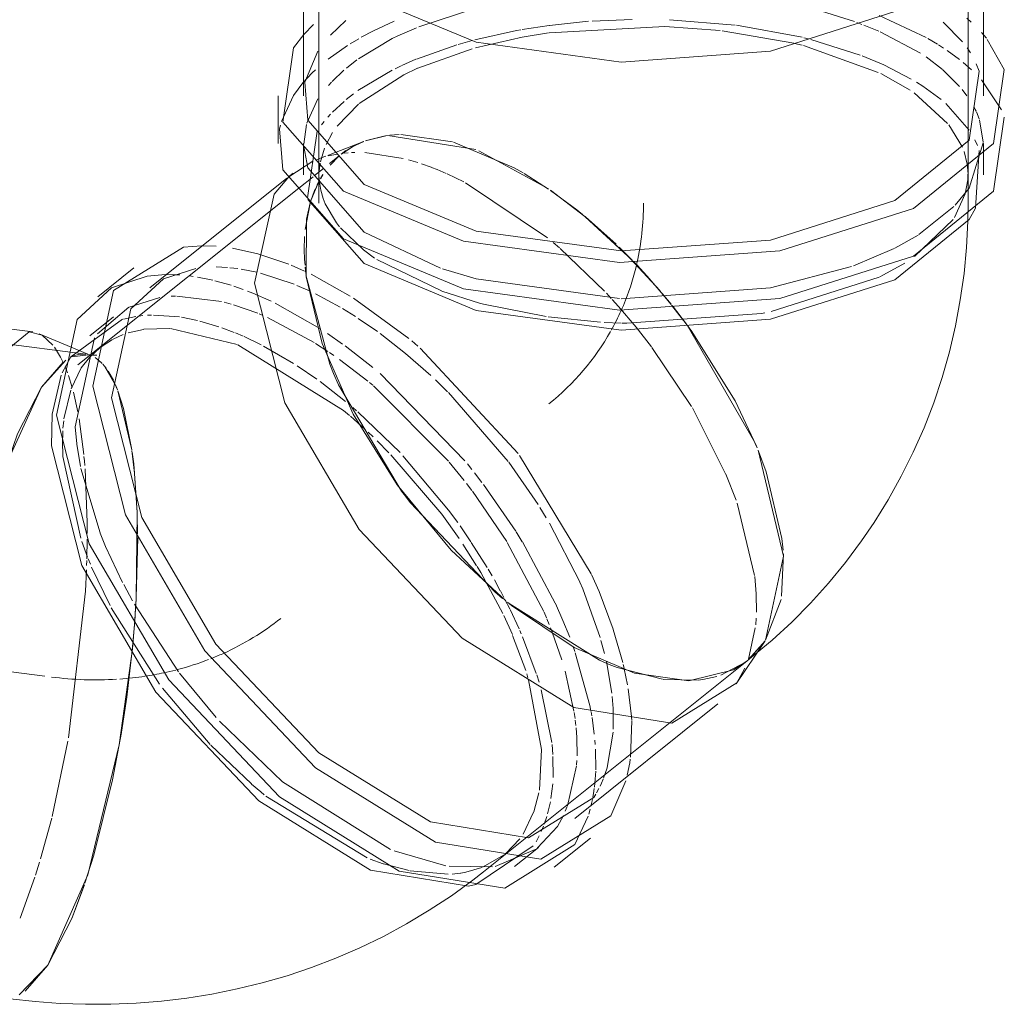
# Model space of a CAD drawing. Header units: millimetres. Extents: x -121 to 34184, y -147 to 33428.
# Tile 111 of 256: x 10980 to 11147, y 25905 to 26072. Entities that reach past the tile are written whole.
import ezdxf

# ---------------------------------------------------------------- set-up
doc = ezdxf.new("R2010")
doc.units = ezdxf.units.MM
doc.linetypes.add('ADSK_Осевая', pattern=[700, 500, -100, 0, -100])
doc.layers.add('P-PIPE-____-CNTR', color=3, linetype='ADSK_Осевая', lineweight=20)
doc.layers.add('P-PIPE-____-OTLN', color=3, linetype='Continuous', lineweight=20)

# ---------------------------------------------------------------- blocks, each defined once
blk = doc.blocks.new('ADSK_ППР_Отвод канализационный_Составной - Отвод раструбный-V18-_3D_ копия 1')
at = {"layer": 'P-PIPE-____-OTLN', "color": 22}
for p, q in [((9007.94, 26099.67), (9007.94, 26040.82)), ((9117.94, 26040.82), (9117.94, 26099.67)), ((9005.34, 26091.04), (9005.34, 26059.04)), ((9120.54, 26059.04), (9120.54, 26091.04)), ((9003.63, 26067.15), (9005.39, 26069.4)), ((9119.82, 26063.19), (9118.12, 26051.48)), ((9001.04, 26059.04), (9001.04, 26050.95)), ((9124.06, 26055.41), (9122.24, 26042.83)), ((9005.34, 26050.95), (9005.34, 26045.61)), ((9120.54, 26045.61), (9120.54, 26050.95)), ((9002.51, 26045.07), (8979.28, 26026.48)), ((9002.51, 26045.07), (8979.28, 26026.48)), ((9000.33, 26042.33), (9002.85, 26045.3)), ((9000.33, 26042.33), (9002.85, 26045.3)), ((9004.55, 26043.37), (8967.1, 26013.4)), ((9119.2, 26039.96), (9118.12, 26038.06)), ((8976.6, 26029.84), (8970.46, 26024.93)), ((8976.6, 26029.84), (8970.46, 26024.93)), ((8976.06, 26022.91), (8981.6, 26028)), ((8976.06, 26022.91), (8981.6, 26028)), ((8967, 26021.09), (8972.82, 26026.49)), ((8967, 26021.09), (8972.82, 26026.49)), ((8959.46, 26018.99), (8924.97, 26023.39)), ((8973.15, 26021.57), (8969.11, 26018.33)), ((8973.15, 26021.57), (8969.11, 26018.33)), ((8965.98, 26016.4), (8960.51, 26018.7)), ((8960.94, 26009.64), (8965.03, 26014.21)), ((8956.88, 26001.72), (8960.94, 26009.63)), ((9039.59, 25973.42), (9030.33, 25982.04)), ((9037.77, 25974.94), (9039.06, 25973.85)), ((9037.77, 25974.94), (9039.06, 25973.85)), ((9078.65, 25959.36), (9083.42, 25966.47)), ((9078.65, 25959.36), (9083.42, 25966.47)), ((9035.84, 25927.52), (9080.45, 25963.23)), ((9080.45, 25963.23), (9078.18, 25961.74)), ((9078.18, 25961.74), (9080.43, 25963.21)), ((9080.45, 25963.23), (9081.25, 25963.87)), ((9051.27, 25936.54), (9075.54, 25955.96)), ((9051.27, 25936.54), (9075.54, 25955.96)), ((9059.94, 25942.92), (9057.42, 25937.02)), ((9059.94, 25942.92), (9057.42, 25937.02)), ((9047.82, 25928.27), (9053.96, 25933.18)), ((9047.82, 25928.27), (9053.96, 25933.18)), ((9041.09, 25928.39), (9045.14, 25931.63)), ((9041.09, 25928.39), (9045.14, 25931.63))]:
    blk.add_line(p, q, dxfattribs=at)
at = {"layer": 'P-PIPE-____-OTLN', "color": 10}
for p, q in [((9024.86, 26070.72), (9034.72, 26073.92)), ((9009.9, 26069.32), (9012.52, 26071.79)), ((9017.2, 26070.04), (9020.67, 26071.65)), ((9046.98, 26070.95), (9053.63, 26071.64)), ((9054.26, 26071.68), (9061, 26071.97)), ((9067.32, 26071.91), (9078.44, 26071.01)), ((9099.1, 26071.44), (9099.93, 26071.13)), ((9102.85, 26072.61), (9110.8, 26068.92)), ((9113.68, 26071.52), (9116.96, 26068.19)), ((9117.73, 26072.18), (9118.45, 26071.52)), ((9015.1, 26068.93), (9017.2, 26070.04)), ((9021.31, 26069.17), (9024.45, 26070.55)), ((9042.35, 26070.24), (9046.96, 26070.95)), ((9076.27, 26070.02), (9088.39, 26067.93)), ((9078.7, 26070.98), (9089.81, 26068.94)), ((9100.26, 26071), (9102.8, 26069.95)), ((9103.02, 26069.85), (9109.86, 26066.24)), ((9013.25, 26067.85), (9014.69, 26068.7)), ((9031.55, 26067.72), (9033.88, 26068.38)), ((9088.52, 26067.9), (9089.8, 26067.59)), ((9090.12, 26068.86), (9090.91, 26068.67)), ((9091.3, 26068.56), (9099.67, 26065.93)), ((9111.09, 26068.75), (9112.72, 26067.79)), ((9009.5, 26065.25), (9012.79, 26067.56)), ((9024.49, 26065.25), (9031.28, 26067.64)), ((9024.68, 26063.7), (9033.91, 26066.97)), ((9090.02, 26067.53), (9102.72, 26062.97)), ((9112.91, 26067.67), (9113.78, 26067.11)), ((9114.4, 26066.7), (9116.47, 26065.18)), ((9117.76, 26067.13), (9118.32, 26066.29)), ((9012.59, 26063.7), (9014.37, 26065.09)), ((9022, 26064.16), (9024.38, 26065.21)), ((9099.99, 26065.8), (9103.63, 26064.28)), ((9110.8, 26065.62), (9113.61, 26063.45)), ((9117.09, 26064.67), (9118.52, 26063.42)), ((9006.81, 26062.89), (9007.35, 26063.42)), ((9010.19, 26061.46), (9012.18, 26063.35)), ((9014.52, 26059.89), (9020.37, 26063.38)), ((9020.83, 26063.61), (9021.86, 26064.1)), ((9103.66, 26064.26), (9108.3, 26061.86)), ((9113.65, 26063.42), (9116.49, 26060.59)), ((9005.24, 26061.22), (9006.02, 26062.09)), ((9009.57, 26060.79), (9010.06, 26061.33)), ((9103.12, 26062.78), (9108.11, 26059.98)), ((9108.82, 26059.5), (9114.46, 26054.35)), ((9116.92, 26060.08), (9117.73, 26059.01)), ((9010.22, 26056.23), (9012.19, 26058.08)), ((9012.57, 26058.41), (9013.79, 26059.37)), ((9011.01, 26053.86), (9014.64, 26057.6)), ((9114.13, 26057.7), (9118.12, 26053.18)), ((9008.4, 26054.1), (9008.83, 26054.66)), ((9009.43, 26055.37), (9009.9, 26055.89)), ((9009.17, 26050.79), (9010.24, 26052.82)), ((9114.68, 26054.08), (9116.97, 26050.31)), ((9015.53, 26051.29), (9010.84, 26049.47)), ((9015.53, 26051.29), (9010.84, 26049.47)), ((9015.53, 26051.29), (9013.36, 26050.24)), ((9015.53, 26051.29), (9013.36, 26050.24)), ((9019.52, 26052.29), (9015.82, 26051.4)), ((9015.82, 26051.4), (9019.52, 26052.29)), ((9019.18, 26052.25), (9015.98, 26051.46)), ((9019.18, 26052.25), (9015.98, 26051.46)), ((9034.52, 26049.89), (9019.63, 26052.31)), ((9034.52, 26049.89), (9019.63, 26052.31)), ((9021.53, 26052.46), (9019.94, 26052.35)), ((9019.94, 26052.35), (9021.53, 26052.46)), ((9030.58, 26051.22), (9021.81, 26052.47)), ((9021.81, 26052.47), (9030.58, 26051.22)), ((9008.21, 26047.85), (9008.91, 26050.16)), ((9010.82, 26049.46), (9009.43, 26048.92)), ((9010.82, 26049.46), (9009.43, 26048.92)), ((9013.05, 26050.05), (9011.72, 26049.11)), ((9013.05, 26050.05), (9011.72, 26049.11)), ((9012.52, 26049.75), (9011.72, 26049.11)), ((9046.83, 26043.23), (9035.05, 26049.67)), ((9046.83, 26043.23), (9035.05, 26049.67)), ((9117.25, 26049.58), (9117.79, 26047.41)), ((9009.12, 26048.8), (9008.31, 26048.49)), ((9009.12, 26048.8), (9008.31, 26048.49)), ((9009.51, 26048.82), (9011.1, 26049.15)), ((9009.51, 26048.82), (9011.1, 26049.15)), ((9011.37, 26048.83), (9009.75, 26047.53)), ((9009.82, 26047.27), (9011.38, 26048.82)), ((9011.38, 26048.83), (9009.83, 26047.28)), ((9011.38, 26048.83), (9009.83, 26047.28)), ((9011.39, 26048.83), (9009.84, 26047.29)), ((9012.19, 26049.3), (9012.9, 26049.36)), ((9012.19, 26049.3), (9012.9, 26049.36)), ((9013.44, 26049.4), (9014.04, 26049.42)), ((9013.44, 26049.4), (9014.04, 26049.42)), ((9015.69, 26049.41), (9022.2, 26048.42)), ((9015.69, 26049.41), (9022.2, 26048.42)), ((9023.12, 26048.17), (9024.67, 26047.71)), ((9023.12, 26048.17), (9024.67, 26047.71)), ((9008, 26046.26), (9008.16, 26047.58)), ((9025.33, 26047.49), (9026.94, 26046.91)), ((9025.33, 26047.49), (9026.94, 26046.91)), ((9117.81, 26047.22), (9117.9, 26046.08)), ((9007.95, 26044.54), (9007.66, 26043.97)), ((9007.95, 26044.54), (9007.66, 26043.97)), ((9008.02, 26044.4), (9007.97, 26045.16)), ((9008.61, 26045.65), (9008.18, 26044.95)), ((9008.61, 26045.65), (9008.18, 26044.95)), ((9008.62, 26045.67), (9008.23, 26045.03)), ((9008.24, 26045.05), (9008.62, 26045.67)), ((9029.69, 26045.77), (9032.51, 26044.42)), ((9029.69, 26045.77), (9032.51, 26044.42)), ((9046.86, 26043.21), (9042.74, 26045.83)), ((9042.74, 26045.83), (9046.86, 26043.21)), ((9117.87, 26044.78), (9117.43, 26042.42)), ((9007.27, 26043.12), (9006.47, 26040.9)), ((9007.27, 26043.12), (9006.47, 26040.9)), ((9007.79, 26044.22), (9006.63, 26041.4)), ((9006.64, 26041.42), (9007.81, 26044.26)), ((9008.24, 26043.01), (9008.02, 26044.36)), ((9032.76, 26044.29), (9046.67, 26034.97)), ((9032.76, 26044.29), (9046.67, 26034.97)), ((9053, 26038.57), (9047.16, 26043)), ((9053, 26038.57), (9047.16, 26043)), ((9117.43, 26042.42), (9115.63, 26038.4)), ((9010.91, 26037.51), (9009, 26040.69)), ((9053.05, 26038.54), (9061, 26031.17)), ((9061.02, 26031.14), (9053.05, 26038.53)), ((9058.31, 26033.85), (9053.11, 26038.48)), ((9058.31, 26033.85), (9053.11, 26038.48)), ((9115.39, 26038.07), (9108.84, 26031.77)), ((9011.44, 26036.83), (9010.93, 26037.49)), ((9015.47, 26032.91), (9011.61, 26036.63)), ((8988.03, 26033.6), (8990.51, 26033.52)), ((8988.03, 26033.6), (8990.51, 26033.52)), ((8993.28, 26033.19), (8997.57, 26032.26)), ((8993.28, 26033.19), (8997.57, 26032.26)), ((9017.36, 26031.52), (9015.47, 26032.91)), ((9047.63, 26034.16), (9048.69, 26033.25)), ((9047.63, 26034.16), (9048.69, 26033.25)), ((9048.84, 26033.13), (9056.33, 26025.89)), ((9048.84, 26033.13), (9056.33, 26025.89)), ((9060.61, 26031.57), (9058.81, 26033.36)), ((9060.61, 26031.57), (9058.81, 26033.36)), ((8997.58, 26032.26), (9002.86, 26030.47)), ((8997.58, 26032.26), (9002.86, 26030.47)), ((9028.69, 26025.94), (9017.77, 26031.25)), ((9065.69, 26026.01), (9060.7, 26031.47)), ((9065.69, 26026.01), (9060.7, 26031.47)), ((8981.6, 26028), (8987.1, 26029.77)), ((8981.6, 26028), (8987.1, 26029.77)), ((8990.52, 26030.01), (8992.46, 26029.92)), ((8990.52, 26030.01), (8992.46, 26029.92)), ((8992.85, 26029.89), (8994.22, 26029.73)), ((8992.85, 26029.89), (8994.22, 26029.73)), ((8994.77, 26029.65), (8997.4, 26029.12)), ((8994.77, 26029.65), (8997.4, 26029.12)), ((9003.23, 26030.32), (9005.5, 26029.32)), ((9003.23, 26030.32), (9005.5, 26029.32)), ((9061.16, 26031), (9061.84, 26030.29)), ((9061.84, 26030.29), (9063.49, 26028.5)), ((9107.21, 26030.68), (9103.58, 26028.65)), ((8981.93, 26028.71), (8983.27, 26028.7)), ((8981.93, 26028.71), (8983.27, 26028.7)), ((8983.27, 26028.7), (8984.35, 26028.65)), ((8983.27, 26028.7), (8984.35, 26028.65)), ((8986.04, 26028.48), (8986.62, 26028.4)), ((8986.04, 26028.48), (8986.62, 26028.4)), ((8987.39, 26028.29), (8989.96, 26027.76)), ((8987.39, 26028.29), (8989.96, 26027.76)), ((8998.02, 26028.97), (9003.72, 26027.07)), ((8998.02, 26028.97), (9003.72, 26027.07)), ((9006.64, 26028.77), (9013.22, 26025.08)), ((9006.64, 26028.77), (9013.22, 26025.08)), ((9066.27, 26025.3), (9063.52, 26028.48)), ((9063.55, 26028.43), (9066.32, 26025.25)), ((9102.88, 26028.3), (9084.55, 26022.46)), ((8990.28, 26027.68), (8993.05, 26026.9)), ((8990.28, 26027.68), (8993.05, 26026.9)), ((8993.5, 26026.75), (8995.08, 26026.2)), ((8993.5, 26026.75), (8995.08, 26026.2)), ((9004.2, 26026.88), (9006.43, 26025.89)), ((9004.2, 26026.88), (9006.43, 26025.89)), ((8975.77, 26023.2), (8980.97, 26024.86)), ((8975.77, 26023.2), (8980.97, 26024.86)), ((8982.89, 26025.05), (8983.63, 26025.07)), ((8982.89, 26025.05), (8983.63, 26025.07)), ((8983.89, 26025.08), (8991.45, 26024.14)), ((8983.89, 26025.08), (8991.45, 26024.14)), ((9007.36, 26025.44), (9011.51, 26023.21)), ((9007.36, 26025.44), (9011.51, 26023.21)), ((9013.79, 26024.72), (9023.18, 26017.88)), ((9013.79, 26024.72), (9023.18, 26017.88)), ((9035.15, 26023.88), (9028.77, 26025.91)), ((9056.65, 26025.55), (9057.45, 26024.68)), ((9056.65, 26025.55), (9057.45, 26024.68)), ((9057.64, 26024.47), (9058.7, 26023.3)), ((9057.64, 26024.47), (9058.7, 26023.3)), ((9067.61, 26023.68), (9066.09, 26025.53)), ((9067.61, 26023.68), (9066.09, 26025.53)), ((9067.59, 26023.7), (9066.27, 26025.3)), ((9066.32, 26025.25), (9067.62, 26023.67)), ((8970.41, 26018.65), (8975.73, 26023.18)), ((8970.41, 26018.65), (8975.73, 26023.18)), ((8991.86, 26024.04), (8993.06, 26023.72)), ((8991.86, 26024.04), (8993.06, 26023.72)), ((8993.49, 26023.59), (8997.59, 26022.16)), ((8993.49, 26023.59), (8997.59, 26022.16)), ((9000.53, 26023.86), (9008.08, 26019.58)), ((9000.53, 26023.86), (9008.08, 26019.58)), ((9011.92, 26022.96), (9014.13, 26021.6)), ((9011.92, 26022.96), (9014.13, 26021.6)), ((9046.46, 26021.61), (9035.85, 26023.7)), ((9058.7, 26023.3), (9061.67, 26019.79)), ((9058.7, 26023.3), (9061.67, 26019.79)), ((9069.73, 26020.95), (9067.7, 26023.56)), ((9069.73, 26020.95), (9067.7, 26023.56)), ((9070.21, 26020.32), (9067.79, 26023.45)), ((9067.82, 26023.41), (9070.21, 26020.31)), ((8965.88, 26014.76), (8974.67, 26021.14)), ((8965.88, 26014.76), (8974.67, 26021.14)), ((8974.8, 26021.18), (8976.92, 26021.62)), ((8974.8, 26021.18), (8976.92, 26021.62)), ((8977.46, 26021.7), (8978.11, 26021.77)), ((8977.46, 26021.7), (8978.11, 26021.77)), ((8978.87, 26021.82), (8979.56, 26021.85)), ((8978.87, 26021.82), (8979.56, 26021.85)), ((8979.89, 26021.86), (8984.29, 26021.55)), ((8979.89, 26021.86), (8984.29, 26021.55)), ((8984.66, 26021.49), (8987.34, 26020.95)), ((8984.66, 26021.49), (8987.34, 26020.95)), ((8997.84, 26022.06), (8998.44, 26021.81)), ((8997.84, 26022.06), (8998.44, 26021.81)), ((8999.25, 26021.45), (9007.15, 26017.19)), ((8999.25, 26021.45), (9007.15, 26017.19)), ((9014.61, 26021.29), (9017.87, 26019.05)), ((9014.61, 26021.29), (9017.87, 26019.05)), ((9055.67, 26020.66), (9046.8, 26021.57)), ((9082.9, 26022.15), (9060.11, 26020.47)), ((8975.61, 26018.85), (8978.19, 26019.44)), ((8975.61, 26018.85), (8978.19, 26019.44)), ((8978.28, 26019.46), (8982.69, 26019.6)), ((8978.28, 26019.46), (8982.69, 26019.6)), ((8982.78, 26019.6), (8994.07, 26016.87)), ((8982.78, 26019.6), (8994.07, 26016.87)), ((8987.76, 26020.85), (8990.99, 26019.88)), ((8987.76, 26020.85), (8990.99, 26019.88)), ((8991.49, 26019.71), (8993.55, 26018.93)), ((8991.49, 26019.71), (8993.55, 26018.93)), ((9059.13, 26020.49), (9056.27, 26020.62)), ((9061.67, 26019.79), (9064.26, 26016.48)), ((9061.67, 26019.79), (9064.26, 26016.48)), ((9070.34, 26020.14), (9069.78, 26020.89)), ((9070.34, 26020.14), (9069.78, 26020.89)), ((8973.1, 26017.8), (8974.75, 26018.55)), ((8973.1, 26017.8), (8974.75, 26018.55)), ((8993.81, 26018.82), (8995.08, 26018.27)), ((8993.81, 26018.82), (8995.08, 26018.27)), ((8995.25, 26018.2), (8998.17, 26016.8)), ((8995.25, 26018.2), (8998.17, 26016.8)), ((9009.37, 26018.73), (9011.94, 26016.94)), ((9009.37, 26018.73), (9011.94, 26016.94)), ((8963.15, 26016.41), (8964.18, 26014.72)), ((8968.79, 26015.22), (8965.98, 26016.4)), ((8969.08, 26014.66), (8970.89, 26016.34)), ((8969.08, 26014.66), (8970.89, 26016.34)), ((8971.03, 26016.45), (8972.95, 26017.71)), ((8971.03, 26016.45), (8972.95, 26017.71)), ((8998.56, 26016.59), (9003.63, 26013.66)), ((8998.56, 26016.59), (9003.63, 26013.66)), ((9007.36, 26017.06), (9009.45, 26015.7)), ((9007.36, 26017.06), (9009.45, 26015.7)), ((9012.36, 26016.63), (9017.05, 26012.97)), ((9012.36, 26016.63), (9017.05, 26012.97)), ((9023.67, 26017.47), (9024.71, 26016.58)), ((9023.67, 26017.47), (9024.71, 26016.58)), ((9025.07, 26016.27), (9041.69, 25998.41)), ((9025.07, 26016.27), (9041.69, 25998.41)), ((9064.36, 26016.35), (9071.06, 26006.36)), ((9064.36, 26016.35), (9071.06, 26006.36)), ((8964.18, 26014.71), (8964.62, 26013.81)), ((8964.44, 26012.05), (8965.88, 26014.76)), ((8964.44, 26012.05), (8965.88, 26014.76)), ((8966.05, 26014.79), (8968.89, 26015.14)), ((8967.19, 26015.18), (8966.36, 26014.93)), ((8967.65, 26012.89), (8969.08, 26014.66)), ((8967.65, 26012.89), (8969.08, 26014.66)), ((8969.57, 26015.08), (8968.76, 26015.18)), ((8969.61, 26015.07), (8969.57, 26015.08)), ((8971.1, 26013.78), (8970.01, 26014.65)), ((8970.3, 26015.04), (8970.28, 26015.04)), ((9009.75, 26015.5), (9010.45, 26015.02)), ((9009.75, 26015.5), (9010.45, 26015.02)), ((8964.95, 26013.06), (8965.17, 26012.5)), ((8965.97, 26009.38), (8967.65, 26012.89)), ((8965.97, 26009.38), (8967.65, 26012.89)), ((8970.56, 26014.26), (8971.23, 26013.64)), ((8971.33, 26013.53), (8971.88, 26012.85)), ((8973.33, 26010.34), (8971.65, 26013.15)), ((9004.27, 26013.25), (9007.56, 26011)), ((9004.27, 26013.25), (9007.56, 26011)), ((9011.43, 26014.33), (9016.24, 26010.66)), ((9011.43, 26014.33), (9016.24, 26010.66)), ((8962.72, 26005.07), (8964.29, 26011.69)), ((8962.72, 26005.07), (8964.29, 26011.69)), ((8965.17, 26012.5), (8965.34, 26012.05)), ((8965.49, 26011.61), (8966.12, 26009.61)), ((8972.23, 26012.35), (8973.1, 26010.82)), ((9018.29, 26011.93), (9032.68, 25997.16)), ((9018.29, 26011.93), (9032.68, 25997.16)), ((8973.33, 26010.32), (8973.81, 26009.2)), ((8973.83, 26009.16), (8973.45, 26010.06)), ((9008.14, 26010.58), (9012.46, 26007.21)), ((9008.14, 26010.58), (9012.46, 26007.21)), ((9016.5, 26010.44), (9017.08, 26009.96)), ((9016.5, 26010.44), (9017.08, 26009.96)), ((9017.21, 26009.85), (9029.9, 25997.08)), ((9017.21, 26009.85), (9029.9, 25997.08)), ((9027.7, 26010.86), (9029.75, 26008.86)), ((9027.7, 26010.86), (9029.75, 26008.86)), ((8964.73, 26004.27), (8965.88, 26009.12)), ((8964.73, 26004.27), (8965.88, 26009.12)), ((8966.33, 26008.81), (8967.08, 26005.46)), ((8976.21, 25999.27), (8973.88, 26009.02)), ((9029.9, 26008.71), (9039.99, 25997.06)), ((9029.9, 26008.71), (9039.99, 25997.06)), ((9013.68, 26006.17), (9014.29, 26005.64)), ((9013.68, 26006.17), (9014.29, 26005.64)), ((9071.21, 26006.11), (9076.85, 25994.97)), ((9071.21, 26006.11), (9076.85, 25994.97)), ((9013.28, 26004.7), (9015.79, 26002.46)), ((9013.28, 26004.7), (9015.79, 26002.46)), ((9014.51, 26005.46), (9021.68, 25998.54)), ((9014.51, 26005.46), (9021.68, 25998.54)), ((8964.56, 26002.69), (8964.69, 26003.96)), ((8964.56, 26002.69), (8964.69, 26003.96)), ((8967.3, 26004.27), (8968.1, 25998.23)), ((8964.48, 25999.92), (8964.53, 26002.25)), ((8964.48, 25999.92), (8964.53, 26002.25)), ((9016.3, 26001.99), (9017.13, 26001.2)), ((9016.3, 26001.99), (9017.13, 26001.2)), ((8964.52, 25998.51), (8964.48, 25999.92)), ((8964.52, 25998.51), (8964.48, 25999.92)), ((8967.54, 25996.22), (8966.92, 26000)), ((8967.54, 25996.22), (8966.92, 26000)), ((9017.82, 26000.53), (9019.81, 25998.53)), ((9017.82, 26000.53), (9019.81, 25998.53)), ((8964.56, 25997.9), (8964.52, 25998.51)), ((8964.56, 25997.9), (8964.52, 25998.51)), ((8967.57, 25984.05), (8964.56, 25997.9)), ((8967.57, 25984.05), (8964.56, 25997.9)), ((8968.13, 25997.9), (8968.2, 25997.16)), ((8976.71, 25995.08), (8976.26, 25998.93)), ((9041.94, 25998.08), (9054.07, 25978.02)), ((9041.94, 25998.08), (9054.07, 25978.02)), ((8968.2, 25997.16), (8968.26, 25996.37)), ((9030.02, 25996.94), (9032.56, 25993.84)), ((9030.02, 25996.94), (9032.56, 25993.84)), ((9033.11, 25996.63), (9033.86, 25995.7)), ((9033.11, 25996.63), (9033.86, 25995.7)), ((9040.09, 25996.93), (9045.06, 25989.75)), ((9040.09, 25996.93), (9045.06, 25989.75)), ((8970.86, 25984.97), (8967.62, 25995.84)), ((8970.86, 25984.97), (8967.62, 25995.84)), ((8968.31, 25995.8), (8968.67, 25986.68)), ((8977.13, 25988.48), (8976.71, 25995)), ((9034.32, 25995.11), (9035.55, 25993.51)), ((9034.32, 25995.11), (9035.55, 25993.51)), ((9076.89, 25994.88), (9078.61, 25990.49)), ((9076.89, 25994.88), (9078.61, 25990.49)), ((9032.96, 25993.32), (9033.86, 25992.14)), ((9032.96, 25993.32), (9033.86, 25992.14)), ((9035.81, 25993.17), (9041.3, 25985.22)), ((9035.81, 25993.17), (9041.3, 25985.22)), ((9033.95, 25992.02), (9039.75, 25983.47)), ((9033.95, 25992.02), (9039.75, 25983.47)), ((9078.78, 25989.99), (9081.76, 25977.7)), ((9078.78, 25989.99), (9081.76, 25977.7)), ((8976.97, 25973.9), (8977.14, 25988.32)), ((8977.15, 25987.93), (8977.22, 25984.79)), ((9045.37, 25989.26), (9046.44, 25987.52)), ((9045.37, 25989.26), (9046.44, 25987.52)), ((8968.67, 25986.68), (8968.68, 25984.82)), ((9031.85, 25986.13), (9033.69, 25983.44)), ((9031.85, 25986.13), (9033.69, 25983.44)), ((9046.98, 25986.61), (9052.12, 25976.63)), ((9046.98, 25986.61), (9052.12, 25976.63)), ((9041.36, 25985.13), (9042.39, 25983.45)), ((9041.36, 25985.13), (9042.39, 25983.45)), ((8968.74, 25980.83), (8967.76, 25983.48)), ((8968.74, 25980.83), (8967.76, 25983.48)), ((8968.67, 25983.87), (8968.61, 25980.54)), ((8977.22, 25984.18), (8976.98, 25973.97)), ((9032.34, 25983.04), (9034.66, 25979.38)), ((9032.34, 25983.04), (9034.66, 25979.38)), ((9033.76, 25983.33), (9036.45, 25979.05)), ((9033.76, 25983.33), (9036.45, 25979.05)), ((9039.84, 25983.33), (9046.03, 25971.63)), ((9039.84, 25983.33), (9046.03, 25971.63)), ((9042.41, 25983.42), (9047.97, 25973.05)), ((9042.41, 25983.42), (9047.97, 25973.05)), ((8968.6, 25980.26), (8968.57, 25979.43)), ((8969.21, 25979.67), (8968.86, 25980.54)), ((8969.21, 25979.67), (8968.86, 25980.54)), ((8972.55, 25972.62), (8969.43, 25979.15)), ((8972.55, 25972.62), (8969.43, 25979.15)), ((9034.74, 25979.24), (9035.35, 25978.21)), ((9034.74, 25979.24), (9035.35, 25978.21)), ((9035.35, 25978.21), (9039.09, 25971.26)), ((9035.35, 25978.21), (9039.09, 25971.26)), ((9036.61, 25978.79), (9037.28, 25977.65)), ((9036.61, 25978.79), (9037.28, 25977.65)), ((8976.37, 25973.42), (8974.87, 25976.17)), ((8976.37, 25973.42), (8974.87, 25976.17)), ((9037.67, 25976.96), (9038.67, 25975.15)), ((9037.67, 25976.96), (9038.67, 25975.15)), ((9038.68, 25975.13), (9039.28, 25974)), ((9038.68, 25975.13), (9039.28, 25974)), ((8984.17, 25961.39), (8976.69, 25972.86)), ((8984.17, 25961.39), (8976.69, 25972.86)), ((8976.74, 25970.18), (8976.94, 25973.29)), ((8976.98, 25973.97), (8976.9, 25972.59)), ((9039.46, 25973.65), (9040.26, 25972.08)), ((9039.46, 25973.65), (9040.26, 25972.08)), ((8980.93, 25959.29), (8972.75, 25972.25)), ((8980.93, 25959.29), (8972.75, 25972.25)), ((8976.89, 25972.49), (8976.82, 25971.3)), ((9040.33, 25971.94), (9041.85, 25968.68)), ((9040.33, 25971.94), (9041.85, 25968.68)), ((9046.09, 25971.48), (9046.49, 25970.54)), ((9046.09, 25971.48), (9046.49, 25970.54)), ((8976.73, 25969.98), (8976.3, 25965.02)), ((8976.33, 25965.31), (8976.74, 25970.18)), ((8976.79, 25970.9), (8976.73, 25969.98)), ((9039.24, 25970.94), (9040.71, 25967.71)), ((9039.24, 25970.94), (9040.71, 25967.71)), ((9046.55, 25970.4), (9046.97, 25969.39)), ((9046.55, 25970.4), (9046.97, 25969.39)), ((9082.03, 25970.51), (9081.94, 25969.36)), ((9082.03, 25970.51), (9081.94, 25969.36)), ((9041.97, 25968.42), (9042.23, 25967.82)), ((9041.97, 25968.42), (9042.23, 25967.82)), ((9047.19, 25968.83), (9047.45, 25968.18)), ((9047.19, 25968.83), (9047.45, 25968.18)), ((9047.48, 25968.1), (9049.08, 25963.45)), ((9047.48, 25968.1), (9049.08, 25963.45)), ((9057.82, 25968.58), (9059.41, 25962.98)), ((9057.82, 25968.58), (9059.41, 25962.98)), ((9081.88, 25968.83), (9080.71, 25963.55)), ((9081.88, 25968.83), (9080.71, 25963.55)), ((9040.76, 25967.58), (9042.98, 25961.62)), ((9040.76, 25967.58), (9042.98, 25961.62)), ((9042.45, 25967.31), (9044.77, 25961.13)), ((9042.45, 25967.31), (9044.77, 25961.13)), ((9055.73, 25966.73), (9056.32, 25964.52)), ((9055.73, 25966.73), (9056.32, 25964.52)), ((9051.06, 25965.54), (9051.31, 25964.85)), ((9051.06, 25965.54), (9051.31, 25964.85)), ((9051.38, 25964.63), (9053.85, 25955.68)), ((9051.38, 25964.63), (9053.85, 25955.68)), ((9056.64, 25963.16), (9057.55, 25957.77)), ((9056.64, 25963.16), (9057.55, 25957.77)), ((8990.55, 25953.65), (8984.33, 25961.18)), ((8990.55, 25953.65), (8984.33, 25961.18)), ((9043.17, 25961.03), (9043.36, 25960.4)), ((9043.17, 25961.03), (9043.36, 25960.4)), ((9049.65, 25961.52), (9051.15, 25954.71)), ((9049.65, 25961.52), (9051.15, 25954.71)), ((9059.5, 25962.62), (9059.64, 25962)), ((9059.5, 25962.62), (9059.64, 25962)), ((9059.67, 25961.88), (9060.22, 25959.18)), ((9059.67, 25961.88), (9060.22, 25959.18)), ((9080.1, 25962.01), (9078.76, 25959.54)), ((9080.1, 25962.01), (9078.76, 25959.54)), ((9044.86, 25960.86), (9045.24, 25959.65)), ((9044.86, 25960.86), (9045.24, 25959.65)), ((8989.52, 25949.09), (8981.41, 25958.64)), ((8989.52, 25949.09), (8981.41, 25958.64)), ((9045.62, 25958.35), (9047.4, 25949.4)), ((9045.62, 25958.35), (9047.4, 25949.4)), ((9060.33, 25958.54), (9060.9, 25953.85)), ((9060.33, 25958.54), (9060.9, 25953.85)), ((9051.19, 25954.49), (9051.33, 25953.48)), ((9051.19, 25954.49), (9051.33, 25953.48)), ((9053.85, 25955.67), (9054.03, 25954.72)), ((9053.85, 25955.67), (9054.03, 25954.72)), ((9054.05, 25954.63), (9054.17, 25953.92)), ((9054.05, 25954.63), (9054.17, 25953.92)), ((9051.37, 25953.2), (9051.47, 25952.29)), ((9051.37, 25953.2), (9051.47, 25952.29)), ((9054.22, 25953.66), (9054.6, 25950.85)), ((9054.22, 25953.66), (9054.6, 25950.85)), ((9060.95, 25953.1), (9060.74, 25946.94)), ((9060.95, 25953.1), (9060.74, 25946.94)), ((9060.91, 25953.72), (9060.94, 25953.21)), ((9060.91, 25953.72), (9060.94, 25953.21)), ((9057.77, 25951.15), (9056.79, 25945.21)), ((9057.77, 25951.15), (9056.79, 25945.21)), ((8965.41, 25949.63), (8962.73, 25936.87)), ((9054.7, 25949.84), (9054.76, 25949.07)), ((9054.7, 25949.84), (9054.76, 25949.07)), ((8996.5, 25942.39), (8989.65, 25948.95)), ((8996.5, 25942.39), (8989.65, 25948.95)), ((9047.43, 25949.1), (9047.57, 25947.37)), ((9047.43, 25949.1), (9047.57, 25947.37)), ((9054.81, 25948.3), (9054.84, 25944.76)), ((9054.81, 25948.3), (9054.84, 25944.76)), ((9047.59, 25947.03), (9047.61, 25943.51)), ((9047.59, 25947.03), (9047.61, 25943.51)), ((9051.63, 25946.37), (9051.58, 25945.65)), ((9051.63, 25946.37), (9051.58, 25945.65)), ((9060.61, 25945.99), (9060.19, 25943.89)), ((9060.61, 25945.99), (9060.19, 25943.89)), ((9060.7, 25946.6), (9060.61, 25945.99)), ((9060.7, 25946.6), (9060.61, 25945.99)), ((9051.56, 25945.48), (9050.04, 25938.67)), ((9051.56, 25945.48), (9050.04, 25938.67)), ((9054.83, 25944.56), (9054.61, 25941.84)), ((9054.83, 25944.56), (9054.61, 25941.84)), ((9056.76, 25945.11), (9056.17, 25943.39)), ((9056.76, 25945.11), (9056.17, 25943.39)), ((9056.09, 25943.19), (9055.82, 25942.55)), ((9056.09, 25943.19), (9055.82, 25942.55)), ((8998.07, 25941.05), (8996.5, 25942.38)), ((8998.07, 25941.05), (8996.5, 25942.38)), ((8998.66, 25940.56), (8998.07, 25941.05)), ((8998.66, 25940.56), (8998.07, 25941.05)), ((9047.55, 25942.4), (9047.25, 25939.91)), ((9047.55, 25942.4), (9047.25, 25939.91)), ((9054.59, 25941.63), (9054.46, 25940.8)), ((9054.59, 25941.63), (9054.46, 25940.8)), ((9055.38, 25941.63), (9054.96, 25940.87)), ((9055.38, 25941.63), (9054.96, 25940.87)), ((9055.82, 25942.55), (9055.57, 25942.02)), ((9055.82, 25942.55), (9055.57, 25942.02)), ((9016.13, 25929.86), (8998.93, 25940.34)), ((9016.13, 25929.86), (8998.93, 25940.34)), ((9045.21, 25940.87), (9044.34, 25937.66)), ((9045.21, 25940.87), (9044.34, 25937.66)), ((9047.16, 25939.39), (9046.68, 25937.33)), ((9047.16, 25939.39), (9046.68, 25937.33)), ((9054.28, 25939.76), (9054.03, 25938.65)), ((9054.28, 25939.76), (9054.03, 25938.65)), ((9054.46, 25940.8), (9054.36, 25940.16)), ((9054.46, 25940.8), (9054.36, 25940.16)), ((9054.85, 25940.67), (9054.5, 25940.11)), ((9054.85, 25940.67), (9054.5, 25940.11)), ((9050.01, 25938.59), (9049.68, 25937.77)), ((9050.01, 25938.59), (9049.68, 25937.77)), ((9053.9, 25938.13), (9053.66, 25937.29)), ((9053.9, 25938.13), (9053.66, 25937.29)), ((8962.66, 25936.58), (8960.78, 25929.68)), ((9044.32, 25937.61), (9042.57, 25933.88)), ((9044.32, 25937.61), (9042.57, 25933.88)), ((9046.55, 25936.86), (9046.12, 25935.59)), ((9046.55, 25936.86), (9046.12, 25935.59)), ((9049.35, 25937.06), (9048.36, 25935.2)), ((9049.35, 25937.06), (9048.36, 25935.2)), ((9053.55, 25936.94), (9051.29, 25932.11)), ((9053.55, 25936.94), (9051.29, 25932.11)), ((9048.36, 25935.2), (9044.97, 25931.58)), ((9048.36, 25935.2), (9044.97, 25931.58)), ((9045.99, 25935.24), (9045.6, 25934.32)), ((9045.99, 25935.24), (9045.6, 25934.32)), ((9041.99, 25933.09), (9039.56, 25930.58)), ((9041.99, 25933.09), (9039.56, 25930.58)), ((9045.27, 25933.63), (9044.72, 25932.61)), ((9045.27, 25933.63), (9044.72, 25932.61)), ((9029.44, 25928.54), (9020.7, 25931.04)), ((9029.44, 25928.54), (9020.7, 25931.04)), ((9044.26, 25931.88), (9034.51, 25925.33)), ((9044.26, 25931.88), (9034.51, 25925.33)), ((9044.59, 25931.3), (9037.82, 25928.42)), ((9044.59, 25931.3), (9037.82, 25928.42)), ((9018.81, 25928.87), (9016.61, 25929.66)), ((9018.81, 25928.87), (9016.61, 25929.66)), ((9039.31, 25930.38), (9035.68, 25928.27)), ((9039.31, 25930.38), (9035.68, 25928.27)), ((8960.61, 25929.12), (8959.93, 25926.94)), ((9023.23, 25927.7), (9018.88, 25928.85)), ((9023.23, 25927.7), (9018.88, 25928.85)), ((9029.84, 25927.09), (9023.39, 25927.67)), ((9029.84, 25927.09), (9023.39, 25927.67)), ((9037.32, 25928.34), (9030.02, 25928.45)), ((9037.32, 25928.34), (9030.02, 25928.45)), ((9035.54, 25928.22), (9032.85, 25927.43)), ((9035.54, 25928.22), (9032.85, 25927.43)), ((8959.83, 25926.61), (8957.3, 25919.65)), ((9031.9, 25927.27), (9030.51, 25927.12)), ((9031.9, 25927.27), (9030.51, 25927.12)), ((9032.85, 25927.43), (9032, 25927.28)), ((9032.85, 25927.43), (9032, 25927.28))]:
    blk.add_line(p, q, dxfattribs=at)
at = {"layer": 'P-PIPE-____-OTLN', "color": 9}
for p, q in [((9005.39, 26069.4), (9007.01, 26071.1)), ((9120.21, 26069.72), (9121.02, 26068.76)), ((9005.55, 26061.32), (9007.75, 26066.59)), ((9006.02, 26062.09), (9006.81, 26062.89)), ((9119.32, 26064.44), (9119.82, 26063.19)), ((9003.63, 26059.06), (9005.24, 26061.22)), ((9120.21, 26061.7), (9123.58, 26056.64)), ((9001.57, 26054.64), (9003.63, 26059.06)), ((9005.89, 26054.36), (9007.75, 26058.5)), ((9118.92, 26057.12), (9119.28, 26056.41)), ((9119.33, 26056.3), (9119.82, 26055.1)), ((9119.87, 26054.96), (9120.51, 26051.16)), ((9001.27, 26053.4), (9001.41, 26054.05)), ((9005.37, 26050.83), (9005.83, 26054.14)), ((9005.98, 26041.7), (9007.65, 26053.01)), ((9119.05, 26051.57), (9119.51, 26050.58)), ((9120.51, 26051.07), (9118.12, 26043.39)), ((9119.82, 26049.77), (9119.2, 26039.96)), ((9002.85, 26045.3), (9006.9, 26047.92)), ((9002.85, 26045.3), (9006.9, 26047.92)), ((9008.31, 26048.49), (9007.55, 26048.19)), ((9008.31, 26048.49), (9007.55, 26048.19)), ((9008.72, 26046.71), (9007.2, 26045.49)), ((9003.55, 26045.9), (9002.83, 26045.32)), ((9003.55, 26045.9), (9002.83, 26045.32)), ((9006.96, 26045.3), (9004.55, 26043.37)), ((9117.91, 26045.73), (9117.87, 26044.78)), ((9118.12, 26043.39), (9115.76, 26040.51)), ((9006.43, 26040.75), (9005.61, 26036.35)), ((9006.43, 26040.75), (9005.61, 26036.35)), ((9115.52, 26040.27), (9109.61, 26035.5)), ((9005.52, 26035.2), (9005.46, 26032.92)), ((9005.52, 26035.2), (9005.46, 26032.92)), ((9109.47, 26035.42), (9105.5, 26033.18)), ((9105.43, 26033.14), (9098.49, 26030.23)), ((9005.61, 26029.97), (9005.71, 26028.88)), ((9005.61, 26029.97), (9005.71, 26028.88)), ((9005.74, 26028.67), (9009.76, 26013.56)), ((9005.74, 26028.67), (9009.76, 26013.56)), ((9005.76, 26028.45), (9005.78, 26028.34)), ((9005.78, 26028.34), (9005.76, 26028.45)), ((9103.58, 26028.65), (9103, 26028.36)), ((9035.85, 26023.7), (9035.15, 26023.88)), ((9083.48, 26022.25), (9082.9, 26022.15)), ((9060.11, 26020.47), (9059.31, 26020.49)), ((9081.75, 26000.38), (9070.34, 26020.14)), ((9081.75, 26000.38), (9070.34, 26020.14)), ((8961.05, 26018.43), (8962.88, 26016.77)), ((8964.6, 26013.88), (8960.94, 26009.64)), ((8960.94, 26009.63), (8954.76, 25996.13)), ((9011.26, 26010.04), (9021.95, 25992.04)), ((9011.26, 26010.04), (9021.95, 25992.04)), ((9082.17, 25999.38), (9081.88, 26000.07)), ((9082.17, 25999.38), (9081.88, 26000.07)), ((9023.47, 25990.03), (9037.77, 25974.94)), ((9023.47, 25990.03), (9037.77, 25974.94)), ((9086.33, 25974.23), (9086.63, 25981.42)), ((9086.63, 25981.42), (9086.33, 25974.23)), ((9040.15, 25972.96), (9055.49, 25963.35)), ((9040.15, 25972.96), (9055.49, 25963.35)), ((9083.62, 25966.78), (9086.23, 25973.63)), ((9086.23, 25973.63), (9083.62, 25966.77)), ((9080.75, 25963.48), (9083.53, 25966.64)), ((9083.53, 25966.64), (9080.76, 25963.49)), ((9080.78, 25963.49), (9083.53, 25966.64)), ((9080.78, 25963.49), (9083.53, 25966.64)), ((9076.06, 25960.83), (9080.23, 25963.05)), ((9076.06, 25960.83), (9080.23, 25963.05)), ((9058.48, 25962.13), (9066.15, 25960.13)), ((9058.48, 25962.13), (9066.15, 25960.13)), ((9070.64, 25959.87), (9078.18, 25961.74)), ((9078.18, 25961.74), (9070.64, 25959.87)), ((9066.29, 25960.11), (9072.19, 25959.98)), ((9066.29, 25960.11), (9072.19, 25959.98)), ((8957.14, 25906.66), (8961.99, 25911.7))]:
    blk.add_line(p, q, dxfattribs=at)
at = {"layer": 'P-PIPE-____-OTLN', "color": 22}
for points in [[(9118.12, 26083.49, 0), (9105.5, 26073.28, 0), (9084.45, 26066.58, 0), (9059.13, 26064.73, 0), (9034.57, 26068.09, 0), (9015.63, 26076, 0), (9006.06, 26086.89, 0), (9007.75, 26098.6, 0)], [(9121.18, 26068.56, 0), (9124.06, 26063.5, 0), (9122.24, 26050.92, 0)], [(9122.24, 26050.92, 0), (9108.68, 26039.94, 0), (9086.05, 26032.75, 0), (9058.85, 26030.76, 0), (9032.46, 26034.37, 0), (9012.1, 26042.87, 0), (9001.81, 26054.57, 0), (9003.63, 26067.15, 0)], [(9118.12, 26051.48, 0), (9105.5, 26041.27, 0), (9084.45, 26034.57, 0), (9059.13, 26032.72, 0), (9034.57, 26036.09, 0), (9015.63, 26043.99, 0), (9006.06, 26054.88, 0), (9005.55, 26061.32, 0)], [(9122.24, 26042.83, 0), (9108.68, 26031.85, 0), (9086.05, 26024.66, 0), (9058.85, 26022.67, 0), (9032.46, 26026.28, 0), (9012.1, 26034.78, 0), (9001.81, 26046.48, 0), (9001.27, 26053.4, 0)], [(9078.76, 25959.54, 0), (9067.72, 25952.67, 0), (9051.1, 25955.37, 0), (9032.19, 25967.09, 0), (9014.73, 25985.51, 0), (9002.19, 26006.99, 0), (8997.05, 26027.27, 0), (9000.33, 26042.33, 0)], [(9078.76, 25959.54, 0), (9067.72, 25952.67, 0), (9051.1, 25955.37, 0), (9032.19, 25967.09, 0), (9014.73, 25985.51, 0), (9002.19, 26006.99, 0), (8997.05, 26027.27, 0), (9000.33, 26042.33, 0)], [(9118.12, 26038.06, 0), (9105.5, 26027.85, 0), (9084.45, 26021.15, 0), (9059.13, 26019.3, 0), (9034.57, 26022.66, 0), (9015.63, 26030.57, 0), (9006.06, 26041.46, 0)], [(9005.76, 26028.45, 0), (9005.84, 26038.1, 0), (9006.48, 26040.9, 0)], [(9006.47, 26040.88, 0), (9005.84, 26038.1, 0), (9005.76, 26028.45, 0)], [(9102, 25986.69, 0), (9104.4, 25990.56, 0), (9106.61, 25994.54, 0), (9108.64, 25998.62, 0), (9110.46, 26002.77, 0), (9112.1, 26007.01, 0), (9113.53, 26011.3, 0), (9114.76, 26015.65, 0), (9115.79, 26020.03, 0), (9116.61, 26024.45, 0), (9117.24, 26028.88, 0), (9117.66, 26033.32, 0), (9117.89, 26037.77, 0), (9117.94, 26040.82, 0)], [(8973.13, 26026, 0), (8985, 26033.37, 0), (8988.03, 26033.6, 0)], [(8973.13, 26026, 0), (8985, 26033.37, 0), (8988.03, 26033.6, 0)], [(9005.46, 26032.92, 0), (9005.51, 26031.31, 0), (9005.58, 26030.32, 0)], [(9005.46, 26032.92, 0), (9005.51, 26031.31, 0), (9005.58, 26030.32, 0)], [(9005.78, 26028.34, 0), (9008.47, 26017.06, 0), (9013.72, 26005.04, 0), (9021.18, 25993.09, 0), (9030.33, 25982.04, 0), (9039.59, 25973.42, 0)], [(9030.33, 25982.04, 0), (9021.18, 25993.09, 0), (9013.72, 26005.04, 0), (9008.47, 26017.06, 0), (9005.78, 26028.34, 0)], [(9057.42, 25937.02, 0), (9045.56, 25929.65, 0), (9027.69, 25932.54, 0), (9007.37, 25945.14, 0), (8988.61, 25964.94, 0), (8975.14, 25988.02, 0), (8969.61, 26009.81, 0), (8973.13, 26026, 0)], [(9057.42, 25937.02, 0), (9045.56, 25929.65, 0), (9027.69, 25932.54, 0), (9007.37, 25945.14, 0), (8988.61, 25964.94, 0), (8975.14, 25988.02, 0), (8969.61, 26009.81, 0), (8973.13, 26026, 0)], [(9054.5, 25940.11, 0), (9043.45, 25933.25, 0), (9026.83, 25935.95, 0), (9007.92, 25947.67, 0), (8990.47, 25966.09, 0), (8977.93, 25987.57, 0), (8972.79, 26007.84, 0), (8976.06, 26022.91, 0)], [(9054.5, 25940.11, 0), (9043.45, 25933.25, 0), (9026.83, 25935.95, 0), (9007.92, 25947.67, 0), (8990.47, 25966.09, 0), (8977.93, 25987.57, 0), (8972.79, 26007.84, 0), (8976.06, 26022.91, 0)], [(9051.29, 25932.11, 0), (9039.42, 25924.74, 0), (9021.56, 25927.63, 0), (9001.24, 25940.23, 0), (8982.48, 25960.03, 0), (8969, 25983.11, 0), (8963.48, 26004.9, 0), (8967, 26021.09, 0)], [(9051.29, 25932.11, 0), (9039.42, 25924.74, 0), (9021.56, 25927.63, 0), (9001.24, 25940.23, 0), (8982.48, 25960.03, 0), (8969, 25983.11, 0), (8963.48, 26004.9, 0), (8967, 26021.09, 0)], [(8951.62, 26013.13, 0), (8958.83, 26019.02, 0), (8961.05, 26018.43, 0)], [(8970.28, 26015.04, 0), (8970.22, 26015.04, 0), (8970.12, 26015.04, 0), (8969.98, 26015.04, 0), (8969.81, 26015.05, 0), (8969.61, 26015.07, 0)], [(9009.76, 26013.56, 0), (9010.42, 26011.95, 0), (9011.26, 26010.04, 0)], [(9009.76, 26013.56, 0), (9010.42, 26011.95, 0), (9011.26, 26010.04, 0)], [(9034.51, 25925.33, 0), (9033.27, 25925.1, 0), (9016.65, 25927.8, 0), (8997.74, 25939.52, 0), (8980.29, 25957.94, 0), (8967.75, 25979.42, 0), (8962.61, 25999.7, 0), (8962.72, 26005.07, 0)], [(9034.51, 25925.33, 0), (9033.27, 25925.1, 0), (9016.65, 25927.8, 0), (8997.74, 25939.52, 0), (8980.29, 25957.94, 0), (8967.75, 25979.42, 0), (8962.61, 25999.7, 0), (8962.72, 26005.07, 0)], [(9021.95, 25992.04, 0), (9022.39, 25991.44, 0), (9023.47, 25990.03, 0)], [(9021.95, 25992.04, 0), (9022.39, 25991.44, 0), (9023.47, 25990.03, 0)], [(9081.25, 25963.87, 0), (9084.72, 25966.77, 0), (9088.05, 25969.84, 0), (9091.24, 25973.06, 0), (9094.29, 25976.44, 0), (9097.17, 25979.95, 0), (9099.89, 25983.6, 0), (9102, 25986.69, 0)], [(9039.88, 25973.18, 0), (9040.56, 25972.63, 0), (9051.17, 25965.51, 0), (9061.43, 25961.16, 0), (9070.64, 25959.87, 0)], [(9070.64, 25959.87, 0), (9061.43, 25961.16, 0), (9051.17, 25965.51, 0), (9040.56, 25972.63, 0), (9039.88, 25973.18, 0)], [(9055.49, 25963.35, 0), (9057.12, 25962.66, 0), (9058.48, 25962.13, 0)], [(9055.49, 25963.35, 0), (9057.12, 25962.66, 0), (9058.48, 25962.13, 0)], [(9072.21, 25959.98, 0), (9072.99, 25960.09, 0), (9075.37, 25960.61, 0)], [(9072.21, 25959.98, 0), (9072.99, 25960.09, 0), (9075.37, 25960.61, 0)], [(8955.64, 25905.96, 0), (8959.87, 25905.5, 0), (8964.12, 25905.2, 0), (8968.39, 25905.05, 0), (8972.67, 25905.07, 0), (8976.96, 25905.24, 0), (8981.25, 25905.59, 0), (8985.54, 25906.1, 0), (8989.82, 25906.79, 0), (8994.08, 25907.65, 0), (8998.32, 25908.69, 0), (9002.53, 25909.9, 0), (9006.7, 25911.3, 0), (9010.82, 25912.87, 0), (9014.88, 25914.63, 0), (9018.88, 25916.56, 0), (9022.8, 25918.68, 0), (9026.64, 25920.98, 0), (9030.39, 25923.45, 0), (9034.02, 25926.1, 0), (9035.84, 25927.52, 0)]]:
    blk.add_polyline3d(points, dxfattribs=at)
at = {"layer": 'P-PIPE-____-OTLN', "color": 10}
for points in [[(9090.15, 26074.19, 0), (9091.3, 26073.9, 0), (9098.7, 26071.59, 0)], [(9034.33, 26068.5, 0), (9041.43, 26070.08, 0), (9042.13, 26070.2, 0)], [(9034.46, 26067.13, 0), (9042.4, 26068.97, 0), (9046.82, 26069.68, 0)], [(9046.94, 26069.69, 0), (9066.57, 26070.74, 0), (9075.94, 26070.06, 0)], [(9014.64, 26065.29, 0), (9020.37, 26068.71, 0), (9021.29, 26069.16, 0)], [(9014.77, 26057.71, 0), (9022.3, 26062.58, 0), (9024.65, 26063.68, 0)], [(9109.17, 26061.34, 0), (9110.24, 26060.66, 0), (9113.34, 26058.38, 0)], [(9011.72, 26049.11, 0), (9013.99, 26050.59, 0), (9015.45, 26051.26, 0)], [(9015.45, 26051.26, 0), (9013.99, 26050.59, 0), (9011.74, 26049.12, 0)], [(9042.54, 26045.95, 0), (9041, 26046.82, 0), (9030.75, 26051.18, 0)], [(9030.75, 26051.18, 0), (9041, 26046.82, 0), (9042.54, 26045.95, 0)], [(9027, 26046.89, 0), (9027.99, 26046.5, 0), (9029.48, 26045.86, 0)], [(9027, 26046.89, 0), (9027.99, 26046.5, 0), (9029.48, 26045.86, 0)], [(9009, 26040.69, 0), (9008.63, 26041.64, 0), (9008.24, 26043.01, 0)], [(9052.59, 26038.91, 0), (9051.61, 26039.7, 0), (9047.19, 26042.98, 0)], [(9047.19, 26042.98, 0), (9051.61, 26039.7, 0), (9052.58, 26038.92, 0)], [(9063.45, 26028.55, 0), (9061.84, 26030.29, 0), (9061.18, 26030.98, 0)], [(8972.82, 26026.49, 0), (8978.86, 26028.46, 0), (8981.93, 26028.71, 0)], [(8972.82, 26026.49, 0), (8978.86, 26028.46, 0), (8981.93, 26028.71, 0)], [(8995.82, 26025.92, 0), (8996.73, 26025.56, 0), (8999.82, 26024.21, 0)], [(8995.82, 26025.92, 0), (8996.73, 26025.56, 0), (8999.82, 26024.21, 0)], [(8966.91, 26000.04, 0), (8966.65, 26002.93, 0), (8969.93, 26018, 0)], [(8966.91, 26000.04, 0), (8966.65, 26002.93, 0), (8969.93, 26018, 0)], [(9018.32, 26018.72, 0), (9022.63, 26015.35, 0), (9026.88, 26011.63, 0)], [(9018.32, 26018.72, 0), (9022.63, 26015.35, 0), (9026.88, 26011.63, 0)], [(8994.21, 26016.81, 0), (9012.12, 26005.68, 0), (9013.12, 26004.84, 0)], [(8994.21, 26016.81, 0), (9012.12, 26005.68, 0), (9013.12, 26004.84, 0)], [(8968.43, 26015.22, 0), (8967.83, 26015.25, 0), (8967.22, 26015.18, 0)], [(8973.87, 26009.03, 0), (8974.85, 26006.04, 0), (8976.25, 25999.02, 0)], [(8976.3, 25998.6, 0), (8976.55, 25996.64, 0), (8977.13, 25988.39, 0)], [(9020.13, 25998.2, 0), (9028.79, 25988.09, 0), (9031.69, 25984.02, 0)], [(9020.13, 25998.2, 0), (9028.79, 25988.09, 0), (9031.69, 25984.02, 0)], [(9022.17, 25998.02, 0), (9029.91, 25988.78, 0), (9031.46, 25986.68, 0)], [(9022.17, 25998.02, 0), (9029.91, 25988.78, 0), (9031.46, 25986.68, 0)], [(8974.68, 25976.54, 0), (8971.79, 25982.66, 0), (8970.9, 25984.87, 0)], [(8974.68, 25976.54, 0), (8971.79, 25982.66, 0), (8970.9, 25984.87, 0)], [(8968.55, 25978.69, 0), (8968.38, 25975.07, 0), (8965.52, 25950.22, 0)], [(9054.12, 25977.9, 0), (9055.42, 25975, 0), (9057.8, 25968.65, 0)], [(9054.12, 25977.9, 0), (9055.42, 25975, 0), (9057.8, 25968.65, 0)], [(9052.15, 25976.57, 0), (9052.63, 25975.45, 0), (9055.6, 25967.2, 0)], [(9052.15, 25976.57, 0), (9052.63, 25975.45, 0), (9055.6, 25967.2, 0)], [(9081.77, 25977.57, 0), (9082.04, 25974.6, 0), (9082.08, 25971.51, 0)], [(9081.77, 25977.57, 0), (9082.04, 25974.6, 0), (9082.08, 25971.51, 0)], [(9048.01, 25972.97, 0), (9049.28, 25970.09, 0), (9050.43, 25967.26, 0)], [(9048.01, 25972.97, 0), (9049.28, 25970.09, 0), (9050.43, 25967.26, 0)], [(9043.47, 25960.03, 0), (9045.67, 25948.22, 0), (9045.3, 25941.32, 0)], [(9043.47, 25960.03, 0), (9045.67, 25948.22, 0), (9045.3, 25941.32, 0)], [(9057.61, 25957.24, 0), (9057.77, 25955.18, 0), (9057.79, 25951.66, 0)], [(9057.61, 25957.24, 0), (9057.77, 25955.18, 0), (9057.79, 25951.66, 0)], [(9020.04, 25931.31, 0), (9001.79, 25942.76, 0), (8991.1, 25953.04, 0)], [(9020.04, 25931.31, 0), (9001.79, 25942.76, 0), (8991.1, 25953.04, 0)], [(9051.51, 25951.91, 0), (9051.64, 25950.27, 0), (9051.67, 25947.16, 0)], [(9051.51, 25951.91, 0), (9051.64, 25950.27, 0), (9051.67, 25947.16, 0)]]:
    blk.add_polyline3d(points, dxfattribs=at)
at = {"layer": 'P-PIPE-____-OTLN', "color": 9}
for points in [[(9028.51, 26029.83, 0), (9015.63, 26035.9, 0), (9006.06, 26046.79, 0), (9005.37, 26050.45, 0)], [(9058.85, 26024.64, 0), (9034.57, 26028, 0), (9028.87, 26029.7, 0)], [(9098.17, 26030.11, 0), (9084.45, 26026.48, 0), (9059.13, 26024.63, 0)], [(9082.05, 25999.66, 0), (9078.45, 26007.3, 0), (9070.99, 26019.24, 0), (9070.33, 26020.15, 0)], [(9070.33, 26020.15, 0), (9070.99, 26019.24, 0), (9078.45, 26007.3, 0), (9082.05, 25999.66, 0)], [(9083.6, 25966.74, 0), (9086.66, 25981.02, 0), (9082.35, 25998.94, 0)], [(9083.6, 25966.74, 0), (9086.66, 25981.02, 0), (9082.35, 25998.94, 0)], [(9086.59, 25981.99, 0), (9086.39, 25984, 0), (9083.7, 25995.28, 0), (9082.39, 25998.82, 0)], [(9082.39, 25998.82, 0), (9083.7, 25995.28, 0), (9086.39, 25984, 0), (9086.59, 25981.99, 0)], [(8961.99, 25911.7, 0), (8968.78, 25927.02, 0), (8974.11, 25949, 0), (8976.33, 25965.31, 0)], [(8976.3, 25965.02, 0), (8975.37, 25957.08, 0), (8974.48, 25951.16, 0)], [(8974.47, 25951.09, 0), (8972.98, 25943.1, 0), (8969.8, 25930.32, 0), (8968.29, 25925.56, 0)], [(8968.2, 25925.29, 0), (8966.05, 25919.61, 0), (8961.99, 25911.7, 0), (8958.14, 25907.3, 0)]]:
    blk.add_polyline3d(points, dxfattribs=at)
at = {"layer": 'P-PIPE-____-OTLN', "color": 10}
for centre, start_param, end_param in [((9007.47, 26048.42), 3.448499, 3.649178), ((9007.47, 26048.42), 3.31512, 3.44542), ((9007.47, 26048.42), 3.276631, 3.31512), ((9007.47, 26048.42), 3.201091, 3.276631), ((8962.05, 26012.06), 2.642428, 2.86878), ((8962.05, 26012.06), 2.598433, 2.640865), ((8962.05, 26012.06), 2.484794, 2.590579), ((8962.05, 26012.06), 2.378647, 2.439835), ((8962.05, 26012.06), 2.439835, 2.47858)]:
    blk.add_ellipse(centre, major_axis=(-48.48, 31.65), ratio=0.851796, start_param=start_param, end_param=end_param, dxfattribs=at)
at = {"layer": 'P-PIPE-____-OTLN', "color": 9}
for centre, start_param, end_param in [((9007.47, 26048.42), 2.86878, 3.19658), ((8962.05, 26012.06), 2.088381, 2.288584), ((8962.05, 26012.06), 2.298881, 2.378647)]:
    blk.add_ellipse(centre, major_axis=(-48.48, 31.65), ratio=0.851796, start_param=start_param, end_param=end_param, dxfattribs=at)

msp = doc.modelspace()

# ---------------------------------------------------------------- linework, layer by layer
at = {"layer": 'P-PIPE-____-CNTR', "color": 10}
msp.add_line((10984.49, 25960.67), (10970.69, 25962.43), dxfattribs=at)
msp.add_line((10984.49, 25960.67), (10970.69, 25962.43), dxfattribs=at)
at = {"layer": 'P-PIPE-____-OTLN', "color": 22}
for p, q in [((10991.45, 26015.23), (10664.26, 26056.97)), ((10988.06, 26014.21), (10983.96, 26009.64))]:
    msp.add_line(p, q, dxfattribs=at)
at = {"layer": 'P-PIPE-____-OTLN', "color": 10}
for p, q in [((10991.91, 26015.14), (10989.07, 26014.79)), ((10994.25, 26013.64), (10993.58, 26014.26)), ((10994.91, 26012.85), (10994.35, 26013.53)), ((10996.13, 26010.81), (10995.26, 26012.35)), ((10996.83, 26009.21), (10996.35, 26010.33)), ((11000.24, 25984.79), (11000.17, 25987.93)), ((11000, 25973.96), (11000.25, 25984.19)), ((10999.92, 25972.59), (11000, 25973.96)), ((10999.84, 25971.3), (10999.92, 25972.49)), ((10999.32, 25965.01), (10999.75, 25969.98)), ((10999.75, 25969.98), (10999.82, 25970.9))]:
    msp.add_line(p, q, dxfattribs=at)
at = {"layer": 'P-PIPE-____-OTLN', "color": 9}
msp.add_line((10981.16, 25907.3), (10985.02, 25911.7), dxfattribs=at)
at = {"layer": 'P-PIPE-____-OTLN', "color": 22}
msp.add_polyline3d([(10983.96, 26009.64, 0), (10979.9, 26001.72, 0), (10976.16, 25991.01, 0), (10972.98, 25978.23, 0), (10970.58, 25964.26, 0), (10969.14, 25950.04, 0), (10968.74, 25936.54, 0)], dxfattribs=at)
at = {"layer": 'P-PIPE-____-OTLN', "color": 10}
for points in [[(10999.27, 25999.03, 0), (10997.87, 26006.05, 0), (10996.9, 26009.03, 0)], [(11000.16, 25988.4, 0), (10999.57, 25996.65, 0), (10999.33, 25998.6, 0)]]:
    msp.add_polyline3d(points, dxfattribs=at)
at = {"layer": 'P-PIPE-____-OTLN', "color": 9}
for points in [[(10997.5, 25951.17, 0), (10998.4, 25957.08, 0), (10999.32, 25965.01, 0)], [(10991.31, 25925.56, 0), (10992.82, 25930.32, 0), (10996, 25943.1, 0), (10997.49, 25951.09, 0)], [(10985.02, 25911.7, 0), (10989.08, 25919.61, 0), (10991.21, 25925.27, 0)]]:
    msp.add_polyline3d(points, dxfattribs=at)

# ---------------------------------------------------------------- block references
msp.add_blockref('ADSK_ППР_Отвод канализационный_Составной - Отвод раструбный-V18-_3D_ копия 1', (2023.02, 0), dxfattribs=at)

doc.saveas('drawing.dxf')
